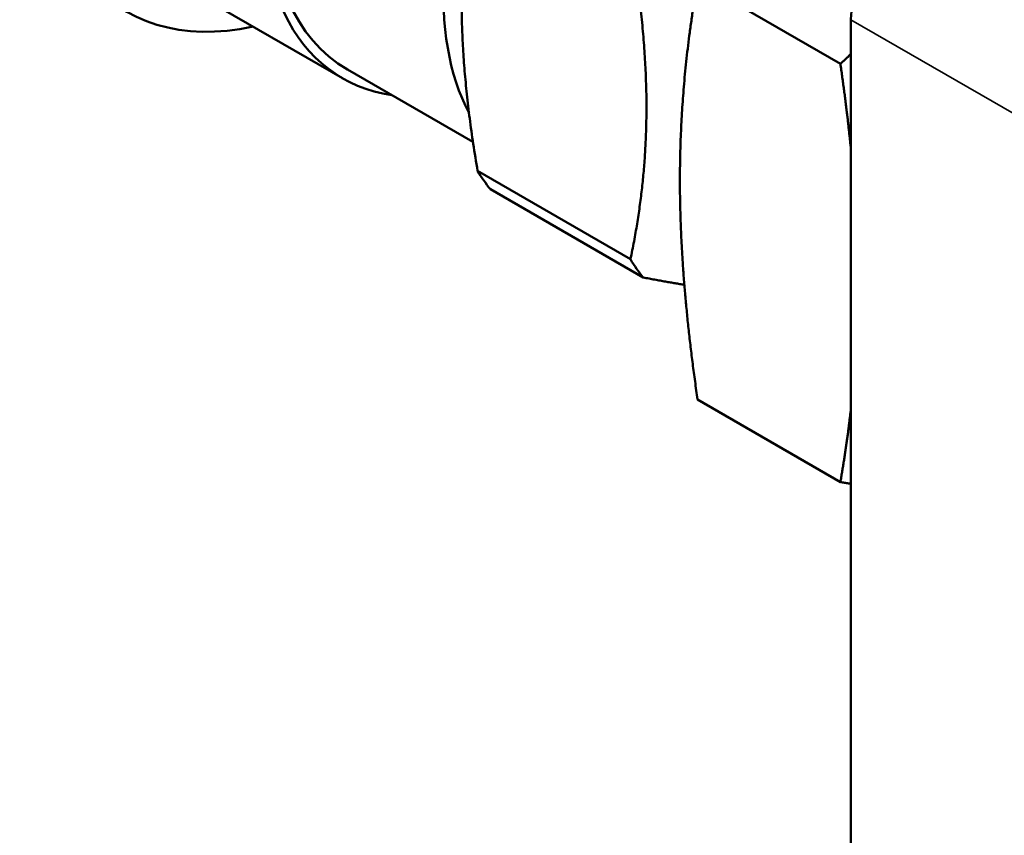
# Model space of a CAD drawing. Header units: inches. Extents: x 0.1 to 17, y 0.3 to 10.7.
# Tile 42 of 74: x 12.683 to 13.171, y 5.699 to 6.103. Entities that reach past the tile are written whole.
import ezdxf

# ---------------------------------------------------------------- set-up
doc = ezdxf.new("R2010")
doc.units = ezdxf.units.IN
doc.header["$LTSCALE"] = 0.5
doc.header["$MEASUREMENT"] = 0
doc.layers.add('Visible (ANSI)', color=7, linetype='Continuous', lineweight=50)
doc.layers.add('Visible Narrow (ANSI)', color=7, linetype='Continuous', lineweight=35)

msp = doc.modelspace()

# ---------------------------------------------------------------- linework, layer by layer
at = {"layer": 'Visible (ANSI)'}
for p, q in [((12.84299, 6.07406), (12.74765, 6.12911)), ((13.09002, 6.08123), (13.01915, 6.12215)), ((13.09524, 5.39071), (13.09524, 6.1031)), ((12.9077, 6.04247), (12.84549, 6.07839)), ((12.98586, 5.98428), (12.90998, 6.02809)), ((12.91634, 6.01904), (12.99222, 5.97524)), ((13.09002, 5.87381), (13.01915, 5.91473))]:
    msp.add_line(p, q, dxfattribs=at)
for centre, major_axis, start_param, end_param in [((12.84538, 6.29839), (0.11024, 0.19093), 5.802346, 9.905617), ((12.94073, 6.24334), (-0.09774, -0.16928), 2.914926, 6.509852), ((12.94073, 6.24334), (-0.09524, -0.16495), 3.141593, 6.283185), ((13.02773, 6.19311), (-0.09524, -0.16495), 3.867825, 5.935873), ((13.18363, 6.1031), (-0.08839, 0), 4.712389, 6.283185), ((13.04256, 6.18455), (-0.10575, -0.18317), 5.978862, 6.06391), ((13.11844, 6.14074), (-0.10575, -0.18317), 5.978862, 6.06391)]:
    msp.add_ellipse(centre, major_axis=major_axis, ratio=0.57735, start_param=start_param, end_param=end_param, dxfattribs=at)
for points, weights in [([(12.90998, 6.18791), (12.89505, 6.11662), (12.90998, 6.02809)], [1.79605876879, 2.02601512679, 1.79605876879]), ([(12.98586, 5.98428), (13.0008, 6.05557), (12.98586, 6.1441)], [1.74273300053, 1.96586185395, 1.74273300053]), ([(13.01039, 6.0235), (13.01039, 6.07163), (13.01915, 6.12215)], [1.90345199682, 1.90345199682, 1.76679029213]), ([(13.09524, 6.08611), (13.09266, 6.08368), (13.09002, 6.08123)], [1.77979075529, 1.77345293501, 1.76679029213]), ([(13.09524, 6.03897), (13.09324, 6.05893), (13.09002, 6.08123)], [1.84582294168, 1.8147069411, 1.76679029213]), ([(13.01915, 5.91473), (13.01039, 5.97536), (13.01039, 6.0235)], [1.76679029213, 1.90345199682, 1.90345199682]), ([(12.99222, 5.97524), (13.00293, 5.97324), (13.01259, 5.97162)], [1.74279651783, 1.77155867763, 1.7929060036]), ([(13.09002, 5.87381), (13.09324, 5.89239), (13.09524, 5.91004)], [1.76679029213, 1.8147069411, 1.84582294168]), ([(13.09524, 5.87291), (13.09266, 5.87335), (13.09002, 5.87381)], [1.77979075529, 1.77345293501, 1.76679029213])]:
    msp.add_rational_spline(points, weights, degree=2, dxfattribs=at)
at = {"layer": 'Visible Narrow (ANSI)'}
msp.add_line((13.09524, 6.1031), (14.75164, 5.14678), dxfattribs=at)

doc.saveas('drawing.dxf')
